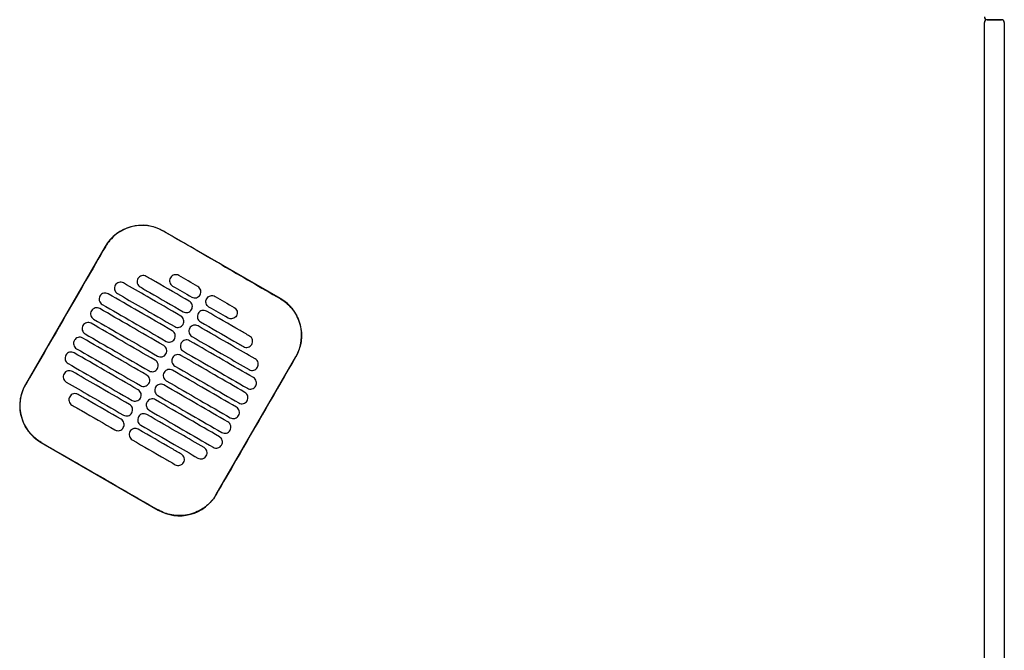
# Model space of a CAD drawing. Header units: metres. Extents: x 15.7 to 54.8, y -39.7 to 1.1.
# Tile 254 of 256: x 54.066 to 54.759, y -24.216 to -23.772. Entities that reach past the tile are written whole.
import ezdxf

# ---------------------------------------------------------------- set-up
doc = ezdxf.new("R2010")
doc.units = ezdxf.units.M
doc.header["$MEASUREMENT"] = 0
doc.layers.add('2D', color=252, linetype='Continuous')

# ---------------------------------------------------------------- blocks, each defined once
blk = doc.blocks.new('2D_QYOS_600')
for p, q in [((2.42804, -0.969), (2.43804, -0.969)), ((2.43804, -0.969), (2.42804, -0.969)), ((2.42604, -1.855), (2.42604, -0.971)), ((2.44004, -0.971), (2.44004, -1.855)), ((1.93053, -1.16532), (1.84827, -1.1178)), ((1.80728, -1.12877), (1.75126, -1.22576)), ((1.88548, -1.30329), (1.9415, -1.20631)), ((1.76223, -1.26674), (1.84449, -1.31426))]:
    blk.add_line(p, q)
for centre, radius, start, end in [((2.42804, -0.967), 0.002, 180, 270), ((2.42804, -0.971), 0.002, 90, 180), ((2.43804, -0.971), 0.002, 0, 90), ((1.83326, -1.14378), 0.03, 59.98651, 149.98651), ((1.91552, -1.1913), 0.03, 329.98651, 59.98651), ((1.77724, -1.24076), 0.03, 149.98651, 239.98651), ((1.8595, -1.28828), 0.03, 239.98651, 329.98651)]:
    blk.add_arc(centre, radius, start, end)
for points, knots in [([(1.84821, -1.1179), (1.84755, -1.11752), (1.84688, -1.11716), (1.84298, -1.11529), (1.83953, -1.11434), (1.8324, -1.11368), (1.82877, -1.11401), (1.82145, -1.11603), (1.81786, -1.11785), (1.81176, -1.12267), (1.80927, -1.12556), (1.80738, -1.12883)], [-8.20809, -8.20809, -8.20809, -8.20809, -7.978943, -7.978943, -6.912231, -6.912231, -5.830065, -5.830065, -4.632711, -4.632711, -3.498654, -3.498654, -3.498654, -3.498654]), ([(1.88934, -1.14167), (1.88771, -1.14073), (1.88609, -1.13979), (1.87058, -1.13083), (1.85919, -1.12425), (1.84821, -1.1179)], [-12.071476, -12.071476, -12.071476, -12.071476, -11.509189, -11.509189, -6.696301, -6.696301, -6.696301, -6.696301]), ([(1.80738, -1.12883), (1.80282, -1.13672), (1.79809, -1.14492), (1.77944, -1.17723), (1.7654, -1.20152), (1.75136, -1.22581)], [-3.18138, -3.18138, -3.18138, -3.18138, -2.673929, -2.673929, -1.133377, -1.133377, -1.133377, -1.133377]), ([(1.83617, -1.14973), (1.83575, -1.14949), (1.8352, -1.14927), (1.83402, -1.14912), (1.83346, -1.14916), (1.83239, -1.14944), (1.83187, -1.14969), (1.83091, -1.15042), (1.83054, -1.15088), (1.8303, -1.15131)], [-0.5513875, -0.5513875, -0.5513875, -0.5513875, -0.4031047, -0.4031047, -0.2776919, -0.2776919, -0.1471638, -0.1471638, 0, 0, 0, 0]), ([(1.86648, -1.16725), (1.85862, -1.1627), (1.85075, -1.15816), (1.84064, -1.15232), (1.83841, -1.15103), (1.83617, -1.14973)], [0.699452, 0.699452, 0.699452, 0.699452, 3.425217, 3.425217, 4.200582, 4.200582, 4.200582, 4.200582]), ([(1.85906, -1.1491), (1.85863, -1.14885), (1.85808, -1.14863), (1.8569, -1.14849), (1.85635, -1.14852), (1.85527, -1.1488), (1.85476, -1.14906), (1.8538, -1.14979), (1.85343, -1.15025), (1.85319, -1.15067)], [-0.5513269, -0.5513269, -0.5513269, -0.5513269, -0.4030891, -0.4030891, -0.2776846, -0.2776846, -0.1471626, -0.1471626, 0, 0, 0, 0]), ([(1.81434, -1.15595), (1.81409, -1.15637), (1.81387, -1.15692), (1.81373, -1.15811), (1.81376, -1.15866), (1.81404, -1.15974), (1.8143, -1.16025), (1.81502, -1.16121), (1.81548, -1.16157), (1.81591, -1.16182)], [-0.5553003, -0.5553003, -0.5553003, -0.5553003, -0.4045497, -0.4045497, -0.2782639, -0.2782639, -0.1472208, -0.1472208, 0, 0, 0, 0]), ([(1.82021, -1.15437), (1.81978, -1.15413), (1.81924, -1.15391), (1.81806, -1.15376), (1.8175, -1.1538), (1.81643, -1.15408), (1.81591, -1.15433), (1.81495, -1.15506), (1.81458, -1.15552), (1.81434, -1.15595)], [-0.5514248, -0.5514248, -0.5514248, -0.5514248, -0.4031161, -0.4031161, -0.2776965, -0.2776965, -0.1471644, -0.1471644, 0, 0, 0, 0]), ([(1.86048, -1.17764), (1.85261, -1.17309), (1.84475, -1.16855), (1.83132, -1.16079), (1.82576, -1.15758), (1.82021, -1.15437)], [0.699452, 0.699452, 0.699452, 0.699452, 3.42526, 3.42526, 5.350619, 5.350619, 5.350619, 5.350619]), ([(1.8303, -1.15131), (1.83005, -1.15173), (1.82983, -1.15228), (1.82969, -1.15347), (1.82972, -1.15402), (1.83, -1.1551), (1.83026, -1.15561), (1.83098, -1.15657), (1.83144, -1.15693), (1.83187, -1.15718)], [-0.5553353, -0.5553353, -0.5553353, -0.5553353, -0.4045593, -0.4045593, -0.278267, -0.278267, -0.1472205, -0.1472205, 0, 0, 0, 0]), ([(1.83187, -1.15718), (1.8341, -1.15847), (1.83634, -1.15977), (1.84645, -1.1656), (1.85431, -1.17015), (1.86218, -1.17469)], [2.649916, 2.649916, 2.649916, 2.649916, 3.425249, 3.425249, 6.151046, 6.151046, 6.151046, 6.151046]), ([(1.85319, -1.15067), (1.85294, -1.15109), (1.85272, -1.15164), (1.85257, -1.15283), (1.85261, -1.15339), (1.85289, -1.15446), (1.85314, -1.15498), (1.85387, -1.15593), (1.85433, -1.1563), (1.85475, -1.15654)], [-0.5553938, -0.5553938, -0.5553938, -0.5553938, -0.4045733, -0.4045733, -0.2782728, -0.2782728, -0.147221, -0.147221, 0, 0, 0, 0]), ([(1.87405, -1.16273), (1.8743, -1.1623), (1.87452, -1.16175), (1.87467, -1.16056), (1.87463, -1.16001), (1.87435, -1.15894), (1.8741, -1.15842), (1.87337, -1.15746), (1.87291, -1.1571), (1.87249, -1.15685)], [-0.5554178, -0.5554178, -0.5554178, -0.5554178, -0.4045751, -0.4045751, -0.2782741, -0.2782741, -0.1472211, -0.1472211, 0, 0, 0, 0]), ([(1.80357, -1.16359), (1.80333, -1.16401), (1.80311, -1.16456), (1.80296, -1.16575), (1.803, -1.1663), (1.80328, -1.16738), (1.80353, -1.16789), (1.80426, -1.16885), (1.80472, -1.16921), (1.80514, -1.16946)], [-0.5552876, -0.5552876, -0.5552876, -0.5552876, -0.4045446, -0.4045446, -0.2782629, -0.2782629, -0.1472212, -0.1472212, 0, 0, 0, 0]), ([(1.80944, -1.16201), (1.80902, -1.16177), (1.80847, -1.16155), (1.80729, -1.1614), (1.80674, -1.16144), (1.80566, -1.16172), (1.80514, -1.16197), (1.80418, -1.1627), (1.80382, -1.16316), (1.80357, -1.16359)], [-0.5514378, -0.5514378, -0.5514378, -0.5514378, -0.4031217, -0.4031217, -0.2776979, -0.2776979, -0.1471642, -0.1471642, 0, 0, 0, 0]), ([(1.85448, -1.18803), (1.84661, -1.18348), (1.83874, -1.17894), (1.82373, -1.17027), (1.81659, -1.16614), (1.80944, -1.16201)], [0.699452, 0.699452, 0.699452, 0.699452, 3.425292, 3.425292, 5.900643, 5.900643, 5.900643, 5.900643]), ([(1.81591, -1.16182), (1.82146, -1.16503), (1.82702, -1.16824), (1.84044, -1.17599), (1.84831, -1.18054), (1.85618, -1.18508)], [1.499949, 1.499949, 1.499949, 1.499949, 3.425284, 3.425284, 6.151116, 6.151116, 6.151116, 6.151116]), ([(1.86819, -1.1643), (1.86861, -1.16455), (1.86916, -1.16476), (1.87034, -1.16491), (1.87089, -1.16488), (1.87197, -1.16459), (1.87248, -1.16434), (1.87344, -1.16361), (1.87381, -1.16315), (1.87405, -1.16273)], [-0.5512937, -0.5512937, -0.5512937, -0.5512937, -0.403082, -0.403082, -0.27768, -0.27768, -0.1471612, -0.1471612, 0, 0, 0, 0]), ([(1.87873, -1.16543), (1.87898, -1.165), (1.87934, -1.16454), (1.8803, -1.16381), (1.88082, -1.16356), (1.88189, -1.16328), (1.88245, -1.16324), (1.88363, -1.16339), (1.88418, -1.16361), (1.8846, -1.16385)], [0, 0, 0, 0, 0.1471605, 0.1471605, 0.2776781, 0.2776781, 0.4030803, 0.4030803, 0.5512777, 0.5512777, 0.5512777, 0.5512777]), ([(1.80514, -1.16946), (1.81229, -1.17358), (1.81943, -1.17771), (1.83444, -1.18638), (1.84231, -1.19093), (1.85018, -1.19547)], [0.949973, 0.949973, 0.949973, 0.949973, 3.425307, 3.425307, 6.151164, 6.151164, 6.151164, 6.151164]), ([(1.86805, -1.17312), (1.8683, -1.17269), (1.86852, -1.17214), (1.86866, -1.17095), (1.86863, -1.1704), (1.86835, -1.16933), (1.86809, -1.16881), (1.86737, -1.16786), (1.86691, -1.16749), (1.86648, -1.16725)], [-0.5553983, -0.5553983, -0.5553983, -0.5553983, -0.4045681, -0.4045681, -0.278271, -0.278271, -0.1472202, -0.1472202, 0, 0, 0, 0]), ([(1.8803, -1.1713), (1.87987, -1.17105), (1.87942, -1.17069), (1.87869, -1.16973), (1.87844, -1.16922), (1.87815, -1.16814), (1.87812, -1.16759), (1.87827, -1.1664), (1.87849, -1.16585), (1.87873, -1.16543)], [0, 0, 0, 0, 0.1472222, 0.1472222, 0.2782773, 0.2782773, 0.4045795, 0.4045795, 0.5554397, 0.5554397, 0.5554397, 0.5554397]), ([(1.93047, -1.16542), (1.93053, -1.16545), (1.93059, -1.16549), (1.93406, -1.16752), (1.93705, -1.17018), (1.9418, -1.1765), (1.94352, -1.1801), (1.94538, -1.18741), (1.94563, -1.19102), (1.94491, -1.19753), (1.94415, -1.20041), (1.94251, -1.20421), (1.94199, -1.20525), (1.9414, -1.20625)], [8.273299, 8.273299, 8.273299, 8.273299, 8.293543, 8.293543, 9.48086, 9.48086, 10.665623, 10.665623, 11.74288, 11.74288, 12.632334, 12.632334, 12.981673, 12.981673, 12.981673, 12.981673]), ([(1.79757, -1.17398), (1.79733, -1.1744), (1.79711, -1.17495), (1.79696, -1.17614), (1.79699, -1.17669), (1.79728, -1.17777), (1.79753, -1.17828), (1.79826, -1.17924), (1.79871, -1.1796), (1.79914, -1.17985)], [-0.5552953, -0.5552953, -0.5552953, -0.5552953, -0.4045437, -0.4045437, -0.2782634, -0.2782634, -0.1472215, -0.1472215, 0, 0, 0, 0]), ([(1.80344, -1.1724), (1.80302, -1.17216), (1.80247, -1.17194), (1.80129, -1.17179), (1.80073, -1.17183), (1.79966, -1.17211), (1.79914, -1.17236), (1.79818, -1.17309), (1.79782, -1.17355), (1.79757, -1.17398)], [-0.5514274, -0.5514274, -0.5514274, -0.5514274, -0.4031209, -0.4031209, -0.2776962, -0.2776962, -0.1471634, -0.1471634, 0, 0, 0, 0]), ([(1.84848, -1.19842), (1.84061, -1.19387), (1.83274, -1.18933), (1.81773, -1.18066), (1.81058, -1.17653), (1.80344, -1.1724)], [0.699452, 0.699452, 0.699452, 0.699452, 3.425313, 3.425313, 5.900643, 5.900643, 5.900643, 5.900643]), ([(1.86205, -1.18351), (1.86229, -1.18309), (1.86251, -1.18253), (1.86266, -1.18135), (1.86263, -1.18079), (1.86234, -1.17972), (1.86209, -1.1792), (1.86136, -1.17825), (1.86091, -1.17788), (1.86048, -1.17764)], [-0.5553838, -0.5553838, -0.5553838, -0.5553838, -0.4045626, -0.4045626, -0.2782686, -0.2782686, -0.1472195, -0.1472195, 0, 0, 0, 0]), ([(1.86218, -1.17469), (1.86261, -1.17494), (1.86315, -1.17515), (1.86433, -1.1753), (1.86489, -1.17527), (1.86596, -1.17499), (1.86648, -1.17473), (1.86744, -1.174), (1.86781, -1.17354), (1.86805, -1.17312)], [-0.5513071, -0.5513071, -0.5513071, -0.5513071, -0.4030846, -0.4030846, -0.2776802, -0.2776802, -0.1471604, -0.1471604, 0, 0, 0, 0]), ([(1.87273, -1.17582), (1.87248, -1.17624), (1.87226, -1.17679), (1.87212, -1.17798), (1.87215, -1.17853), (1.87243, -1.17961), (1.87269, -1.18012), (1.87341, -1.18108), (1.87387, -1.18144), (1.8743, -1.18169)], [-0.5554159, -0.5554159, -0.5554159, -0.5554159, -0.4045716, -0.4045716, -0.2782736, -0.2782736, -0.1472211, -0.1472211, 0, 0, 0, 0]), ([(1.8786, -1.17424), (1.87817, -1.174), (1.87763, -1.17378), (1.87645, -1.17363), (1.87589, -1.17367), (1.87482, -1.17395), (1.8743, -1.1742), (1.87334, -1.17493), (1.87297, -1.17539), (1.87273, -1.17582)], [-0.5512944, -0.5512944, -0.5512944, -0.5512944, -0.4030833, -0.4030833, -0.2776787, -0.2776787, -0.1471599, -0.1471599, 0, 0, 0, 0]), ([(1.90891, -1.19176), (1.90668, -1.19046), (1.90444, -1.18917), (1.89433, -1.18333), (1.88647, -1.17879), (1.8786, -1.17424)], [2.649852, 2.649852, 2.649852, 2.649852, 3.425217, 3.425217, 6.150983, 6.150983, 6.150983, 6.150983]), ([(1.8996, -1.17748), (1.89935, -1.17791), (1.89899, -1.17837), (1.89803, -1.1791), (1.89751, -1.17935), (1.89643, -1.17963), (1.89588, -1.17967), (1.8947, -1.17952), (1.89415, -1.1793), (1.89373, -1.17906)], [0, 0, 0, 0, 0.1471602, 0.1471602, 0.2776775, 0.2776775, 0.4030818, 0.4030818, 0.5512681, 0.5512681, 0.5512681, 0.5512681]), ([(1.89803, -1.17161), (1.89846, -1.17186), (1.89891, -1.17222), (1.89964, -1.17318), (1.89989, -1.17369), (1.90017, -1.17477), (1.90021, -1.17532), (1.90006, -1.17651), (1.89984, -1.17706), (1.8996, -1.17748)], [0, 0, 0, 0, 0.147223, 0.147223, 0.2782783, 0.2782783, 0.4045781, 0.4045781, 0.5554474, 0.5554474, 0.5554474, 0.5554474]), ([(1.79157, -1.18437), (1.79132, -1.18479), (1.7911, -1.18534), (1.79096, -1.18653), (1.79099, -1.18708), (1.79127, -1.18816), (1.79153, -1.18867), (1.79225, -1.18963), (1.79271, -1.18999), (1.79314, -1.19024)], [-0.5553076, -0.5553076, -0.5553076, -0.5553076, -0.4045445, -0.4045445, -0.2782646, -0.2782646, -0.1472219, -0.1472219, 0, 0, 0, 0]), ([(1.79744, -1.18279), (1.79701, -1.18255), (1.79647, -1.18233), (1.79529, -1.18218), (1.79473, -1.18222), (1.79366, -1.1825), (1.79314, -1.18275), (1.79218, -1.18348), (1.79181, -1.18394), (1.79157, -1.18437)], [-0.5514139, -0.5514139, -0.5514139, -0.5514139, -0.4031194, -0.4031194, -0.2776944, -0.2776944, -0.1471626, -0.1471626, 0, 0, 0, 0]), ([(1.84247, -1.20881), (1.83461, -1.20426), (1.82674, -1.19972), (1.81173, -1.19105), (1.80458, -1.18692), (1.79744, -1.18279)], [0.699452, 0.699452, 0.699452, 0.699452, 3.425322, 3.425322, 5.900643, 5.900643, 5.900643, 5.900643]), ([(1.79914, -1.17985), (1.80628, -1.18398), (1.81343, -1.1881), (1.82844, -1.19677), (1.83631, -1.20132), (1.84418, -1.20586)], [0.949998, 0.949998, 0.949998, 0.949998, 3.42532, 3.42532, 6.151189, 6.151189, 6.151189, 6.151189]), ([(1.85618, -1.18508), (1.8566, -1.18533), (1.85715, -1.18554), (1.85833, -1.18569), (1.85889, -1.18566), (1.85996, -1.18538), (1.86048, -1.18512), (1.86144, -1.18439), (1.8618, -1.18393), (1.86205, -1.18351)], [-0.5513171, -0.5513171, -0.5513171, -0.5513171, -0.4030867, -0.4030867, -0.2776803, -0.2776803, -0.1471597, -0.1471597, 0, 0, 0, 0]), ([(1.8726, -1.18463), (1.87217, -1.18439), (1.87162, -1.18417), (1.87044, -1.18402), (1.86989, -1.18406), (1.86881, -1.18434), (1.8683, -1.18459), (1.86734, -1.18532), (1.86697, -1.18578), (1.86673, -1.18621)], [-0.5513075, -0.5513075, -0.5513075, -0.5513075, -0.4030857, -0.4030857, -0.2776792, -0.2776792, -0.1471593, -0.1471593, 0, 0, 0, 0]), ([(1.91287, -1.2079), (1.90731, -1.20469), (1.90176, -1.20148), (1.88833, -1.19372), (1.88046, -1.18918), (1.8726, -1.18463)], [1.499901, 1.499901, 1.499901, 1.499901, 3.42526, 3.42526, 6.151068, 6.151068, 6.151068, 6.151068]), ([(1.8743, -1.18169), (1.88216, -1.18623), (1.89003, -1.19078), (1.90014, -1.19662), (1.90237, -1.19791), (1.90461, -1.1992)], [0.699452, 0.699452, 0.699452, 0.699452, 3.425249, 3.425249, 4.200582, 4.200582, 4.200582, 4.200582]), ([(1.79314, -1.19024), (1.80028, -1.19437), (1.80742, -1.19849), (1.82244, -1.20717), (1.8303, -1.21171), (1.83817, -1.21626)], [0.950001, 0.950001, 0.950001, 0.950001, 3.425322, 3.425322, 6.151192, 6.151192, 6.151192, 6.151192]), ([(1.85605, -1.1939), (1.85629, -1.19348), (1.85651, -1.19292), (1.85666, -1.19174), (1.85662, -1.19118), (1.85634, -1.19011), (1.85609, -1.18959), (1.85536, -1.18864), (1.8549, -1.18827), (1.85448, -1.18803)], [-0.5553742, -0.5553742, -0.5553742, -0.5553742, -0.4045587, -0.4045587, -0.278267, -0.278267, -0.1472191, -0.1472191, 0, 0, 0, 0]), ([(1.86673, -1.18621), (1.86648, -1.18663), (1.86626, -1.18718), (1.86611, -1.18837), (1.86615, -1.18892), (1.86643, -1.19), (1.86668, -1.19052), (1.86741, -1.19147), (1.86787, -1.19183), (1.86829, -1.19208)], [-0.555397, -0.555397, -0.555397, -0.555397, -0.4045652, -0.4045652, -0.2782705, -0.2782705, -0.1472202, -0.1472202, 0, 0, 0, 0]), ([(1.91048, -1.19763), (1.91073, -1.1972), (1.91095, -1.19665), (1.91109, -1.19546), (1.91106, -1.19491), (1.91078, -1.19384), (1.91052, -1.19332), (1.9098, -1.19237), (1.90934, -1.192), (1.90891, -1.19176)], [-0.555418, -0.555418, -0.555418, -0.555418, -0.4045683, -0.4045683, -0.2782762, -0.2782762, -0.1472238, -0.1472238, 0, 0, 0, 0]), ([(1.78557, -1.19476), (1.78532, -1.19518), (1.7851, -1.19573), (1.78495, -1.19692), (1.78499, -1.19747), (1.78527, -1.19855), (1.78552, -1.19907), (1.78625, -1.20002), (1.78671, -1.20039), (1.78713, -1.20063)], [-0.5553245, -0.5553245, -0.5553245, -0.5553245, -0.4045471, -0.4045471, -0.2782667, -0.2782667, -0.1472226, -0.1472226, 0, 0, 0, 0]), ([(1.79144, -1.19318), (1.79101, -1.19294), (1.79046, -1.19272), (1.78928, -1.19257), (1.78873, -1.19261), (1.78765, -1.19289), (1.78714, -1.19314), (1.78618, -1.19387), (1.78581, -1.19433), (1.78557, -1.19476)], [-0.551397, -0.551397, -0.551397, -0.551397, -0.4031173, -0.4031173, -0.2776925, -0.2776925, -0.1471621, -0.1471621, 0, 0, 0, 0]), ([(1.83647, -1.2192), (1.8286, -1.21465), (1.82074, -1.21011), (1.80572, -1.20144), (1.79858, -1.19731), (1.79144, -1.19318)], [0.699452, 0.699452, 0.699452, 0.699452, 3.425321, 3.425321, 5.900643, 5.900643, 5.900643, 5.900643]), ([(1.85004, -1.20429), (1.85029, -1.20387), (1.85051, -1.20332), (1.85066, -1.20213), (1.85062, -1.20157), (1.85034, -1.2005), (1.85009, -1.19998), (1.84936, -1.19903), (1.8489, -1.19866), (1.84848, -1.19842)], [-0.5553693, -0.5553693, -0.5553693, -0.5553693, -0.4045566, -0.4045566, -0.2782661, -0.2782661, -0.1472189, -0.1472189, 0, 0, 0, 0]), ([(1.85018, -1.19547), (1.8506, -1.19572), (1.85115, -1.19594), (1.85233, -1.19608), (1.85288, -1.19605), (1.85396, -1.19577), (1.85448, -1.19551), (1.85544, -1.19478), (1.8558, -1.19432), (1.85605, -1.1939)], [-0.5513237, -0.5513237, -0.5513237, -0.5513237, -0.4030882, -0.4030882, -0.2776804, -0.2776804, -0.1471592, -0.1471592, 0, 0, 0, 0]), ([(1.86072, -1.1966), (1.86048, -1.19702), (1.86026, -1.19757), (1.86011, -1.19876), (1.86015, -1.19931), (1.86043, -1.20039), (1.86068, -1.20091), (1.86141, -1.20186), (1.86187, -1.20223), (1.86229, -1.20247)], [-0.555383, -0.555383, -0.555383, -0.555383, -0.4045604, -0.4045604, -0.2782682, -0.2782682, -0.1472195, -0.1472195, 0, 0, 0, 0]), ([(1.86659, -1.19502), (1.86617, -1.19478), (1.86562, -1.19456), (1.86444, -1.19441), (1.86389, -1.19445), (1.86281, -1.19473), (1.86229, -1.19498), (1.86133, -1.19572), (1.86097, -1.19618), (1.86072, -1.1966)], [-0.5513173, -0.5513173, -0.5513173, -0.5513173, -0.4030875, -0.4030875, -0.2776797, -0.2776797, -0.147159, -0.147159, 0, 0, 0, 0]), ([(1.91163, -1.22104), (1.90448, -1.21691), (1.89734, -1.21279), (1.88233, -1.20411), (1.87446, -1.19957), (1.86659, -1.19502)], [0.949941, 0.949941, 0.949941, 0.949941, 3.425292, 3.425292, 6.151132, 6.151132, 6.151132, 6.151132]), ([(1.86829, -1.19208), (1.87616, -1.19663), (1.88403, -1.20117), (1.89745, -1.20893), (1.90301, -1.21214), (1.90857, -1.21535)], [0.699452, 0.699452, 0.699452, 0.699452, 3.425284, 3.425284, 5.350619, 5.350619, 5.350619, 5.350619]), ([(1.90461, -1.1992), (1.90504, -1.19945), (1.90558, -1.19966), (1.90676, -1.19981), (1.90732, -1.19978), (1.90839, -1.1995), (1.90891, -1.19924), (1.90987, -1.19851), (1.91024, -1.19805), (1.91048, -1.19763)], [-0.5513007, -0.5513007, -0.5513007, -0.5513007, -0.4030941, -0.4030941, -0.2776814, -0.2776814, -0.1471603, -0.1471603, 0, 0, 0, 0]), ([(1.77956, -1.20515), (1.77932, -1.20557), (1.7791, -1.20612), (1.77895, -1.20731), (1.77899, -1.20786), (1.77927, -1.20894), (1.77952, -1.20946), (1.78025, -1.21041), (1.78071, -1.21078), (1.78113, -1.21102)], [-0.5553462, -0.5553462, -0.5553462, -0.5553462, -0.4045514, -0.4045514, -0.2782696, -0.2782696, -0.1472236, -0.1472236, 0, 0, 0, 0]), ([(1.78543, -1.20357), (1.78501, -1.20333), (1.78446, -1.20311), (1.78328, -1.20296), (1.78273, -1.203), (1.78165, -1.20328), (1.78113, -1.20353), (1.78017, -1.20427), (1.77981, -1.20473), (1.77956, -1.20515)], [-0.551377, -0.551377, -0.551377, -0.551377, -0.4031143, -0.4031143, -0.2776905, -0.2776905, -0.1471617, -0.1471617, 0, 0, 0, 0]), ([(1.83047, -1.22959), (1.8226, -1.22505), (1.81473, -1.2205), (1.79972, -1.21183), (1.79258, -1.2077), (1.78543, -1.20357)], [0.699452, 0.699452, 0.699452, 0.699452, 3.425308, 3.425308, 5.900643, 5.900643, 5.900643, 5.900643]), ([(1.78713, -1.20063), (1.79428, -1.20476), (1.80142, -1.20888), (1.81643, -1.21756), (1.8243, -1.2221), (1.83217, -1.22665)], [0.949982, 0.949982, 0.949982, 0.949982, 3.425312, 3.425312, 6.151173, 6.151173, 6.151173, 6.151173]), ([(1.84418, -1.20586), (1.8446, -1.20611), (1.84515, -1.20633), (1.84633, -1.20648), (1.84688, -1.20644), (1.84796, -1.20616), (1.84848, -1.20591), (1.84943, -1.20517), (1.8498, -1.20471), (1.85004, -1.20429)], [-0.551327, -0.551327, -0.551327, -0.551327, -0.403089, -0.403089, -0.2776804, -0.2776804, -0.1471589, -0.1471589, 0, 0, 0, 0]), ([(1.86059, -1.20542), (1.86017, -1.20517), (1.85962, -1.20495), (1.85844, -1.2048), (1.85788, -1.20484), (1.85681, -1.20512), (1.85629, -1.20538), (1.85533, -1.20611), (1.85497, -1.20657), (1.85472, -1.20699)], [-0.5513238, -0.5513238, -0.5513238, -0.5513238, -0.4030887, -0.4030887, -0.27768, -0.27768, -0.1471588, -0.1471588, 0, 0, 0, 0]), ([(1.90563, -1.23143), (1.89848, -1.2273), (1.89134, -1.22318), (1.87633, -1.21451), (1.86846, -1.20996), (1.86059, -1.20542)], [0.949982, 0.949982, 0.949982, 0.949982, 3.425312, 3.425312, 6.151173, 6.151173, 6.151173, 6.151173]), ([(1.86229, -1.20247), (1.87016, -1.20702), (1.87803, -1.21156), (1.89304, -1.22023), (1.90018, -1.22436), (1.90733, -1.22849)], [0.699452, 0.699452, 0.699452, 0.699452, 3.425308, 3.425308, 5.900643, 5.900643, 5.900643, 5.900643]), ([(1.78113, -1.21102), (1.78828, -1.21515), (1.79542, -1.21928), (1.81043, -1.22795), (1.8183, -1.23249), (1.82617, -1.23704)], [0.949941, 0.949941, 0.949941, 0.949941, 3.425291, 3.425291, 6.151132, 6.151132, 6.151132, 6.151132]), ([(1.84404, -1.21468), (1.84429, -1.21426), (1.84451, -1.21371), (1.84465, -1.21252), (1.84462, -1.21197), (1.84434, -1.21089), (1.84408, -1.21037), (1.84336, -1.20942), (1.8429, -1.20905), (1.84247, -1.20881)], [-0.5553691, -0.5553691, -0.5553691, -0.5553691, -0.4045561, -0.4045561, -0.278266, -0.278266, -0.1472189, -0.1472189, 0, 0, 0, 0]), ([(1.85472, -1.20699), (1.85448, -1.20741), (1.85426, -1.20796), (1.85411, -1.20915), (1.85414, -1.20971), (1.85443, -1.21078), (1.85468, -1.2113), (1.85541, -1.21225), (1.85586, -1.21262), (1.85629, -1.21286)], [-0.5553737, -0.5553737, -0.5553737, -0.5553737, -0.4045574, -0.4045574, -0.2782667, -0.2782667, -0.1472191, -0.1472191, 0, 0, 0, 0]), ([(1.9414, -1.20625), (1.92736, -1.23054), (1.91332, -1.25484), (1.89466, -1.28717), (1.89002, -1.2952), (1.88538, -1.30323)], [1.133412, 1.133412, 1.133412, 1.133412, 2.681586, 2.681586, 3.193366, 3.193366, 3.193366, 3.193366]), ([(1.91444, -1.21377), (1.91468, -1.21335), (1.9149, -1.2128), (1.91505, -1.21161), (1.91501, -1.21106), (1.91473, -1.20998), (1.91448, -1.20946), (1.91375, -1.20851), (1.91329, -1.20814), (1.91287, -1.2079)], [-0.55538, -0.55538, -0.55538, -0.55538, -0.4045589, -0.4045589, -0.278273, -0.278273, -0.147224, -0.147224, 0, 0, 0, 0]), ([(1.77832, -1.21829), (1.77808, -1.21871), (1.77786, -1.21927), (1.77771, -1.22045), (1.77775, -1.22101), (1.77803, -1.22208), (1.77828, -1.2226), (1.77901, -1.22355), (1.77947, -1.22392), (1.77989, -1.22416)], [-0.5553798, -0.5553798, -0.5553798, -0.5553798, -0.4045588, -0.4045588, -0.278273, -0.278273, -0.147224, -0.147224, 0, 0, 0, 0]), ([(1.78419, -1.21672), (1.78377, -1.21647), (1.78322, -1.21626), (1.78204, -1.21611), (1.78149, -1.21614), (1.78041, -1.21642), (1.77989, -1.21668), (1.77893, -1.21741), (1.77857, -1.21787), (1.77832, -1.21829)], [-0.5513421, -0.5513421, -0.5513421, -0.5513421, -0.4031061, -0.4031061, -0.2776864, -0.2776864, -0.147161, -0.147161, 0, 0, 0, 0]), ([(1.82447, -1.23998), (1.8166, -1.23544), (1.80873, -1.23089), (1.79531, -1.22314), (1.78975, -1.21993), (1.78419, -1.21672)], [0.699452, 0.699452, 0.699452, 0.699452, 3.425284, 3.425284, 5.350619, 5.350619, 5.350619, 5.350619]), ([(1.83804, -1.22507), (1.83828, -1.22465), (1.8385, -1.2241), (1.83865, -1.22291), (1.83862, -1.22236), (1.83833, -1.22128), (1.83808, -1.22076), (1.83735, -1.21981), (1.8369, -1.21945), (1.83647, -1.2192)], [-0.5553737, -0.5553737, -0.5553737, -0.5553737, -0.4045574, -0.4045574, -0.2782667, -0.2782667, -0.1472191, -0.1472191, 0, 0, 0, 0]), ([(1.83817, -1.21626), (1.8386, -1.2165), (1.83914, -1.21672), (1.84033, -1.21687), (1.84088, -1.21683), (1.84195, -1.21655), (1.84247, -1.2163), (1.84343, -1.21556), (1.8438, -1.21511), (1.84404, -1.21468)], [-0.551327, -0.551327, -0.551327, -0.551327, -0.4030892, -0.4030892, -0.2776802, -0.2776802, -0.1471588, -0.1471588, 0, 0, 0, 0]), ([(1.84872, -1.21738), (1.84847, -1.2178), (1.84825, -1.21836), (1.84811, -1.21954), (1.84814, -1.2201), (1.84842, -1.22117), (1.84868, -1.22169), (1.8494, -1.22264), (1.84986, -1.22301), (1.85029, -1.22325)], [-0.5553691, -0.5553691, -0.5553691, -0.5553691, -0.4045561, -0.4045561, -0.278266, -0.278266, -0.1472189, -0.1472189, 0, 0, 0, 0]), ([(1.85459, -1.21581), (1.85416, -1.21556), (1.85362, -1.21534), (1.85244, -1.2152), (1.85188, -1.21523), (1.85081, -1.21551), (1.85029, -1.21577), (1.84933, -1.2165), (1.84896, -1.21696), (1.84872, -1.21738)], [-0.551327, -0.551327, -0.551327, -0.551327, -0.4030892, -0.4030892, -0.2776802, -0.2776802, -0.1471588, -0.1471588, 0, 0, 0, 0]), ([(1.89962, -1.24182), (1.89248, -1.2377), (1.88534, -1.23357), (1.87032, -1.2249), (1.86246, -1.22035), (1.85459, -1.21581)], [0.950001, 0.950001, 0.950001, 0.950001, 3.425322, 3.425322, 6.151192, 6.151192, 6.151192, 6.151192]), ([(1.85629, -1.21286), (1.86416, -1.21741), (1.87202, -1.22195), (1.88704, -1.23062), (1.89418, -1.23475), (1.90133, -1.23888)], [0.699452, 0.699452, 0.699452, 0.699452, 3.425321, 3.425321, 5.900643, 5.900643, 5.900643, 5.900643]), ([(1.90857, -1.21535), (1.90899, -1.21559), (1.90954, -1.21581), (1.91072, -1.21596), (1.91127, -1.21592), (1.91235, -1.21564), (1.91287, -1.21539), (1.91383, -1.21465), (1.91419, -1.21419), (1.91444, -1.21377)], [-0.551342, -0.551342, -0.551342, -0.551342, -0.4031061, -0.4031061, -0.2776864, -0.2776864, -0.147161, -0.147161, 0, 0, 0, 0]), ([(1.76229, -1.26664), (1.76101, -1.2659), (1.75978, -1.26507), (1.75663, -1.26256), (1.75485, -1.26073), (1.75332, -1.2587), (1.75103, -1.25564), (1.74934, -1.25216), (1.74737, -1.24477), (1.7471, -1.24092), (1.74804, -1.2333), (1.74924, -1.22959), (1.7512, -1.22608), (1.75128, -1.22595), (1.75136, -1.22581)], [17.619777, 17.619777, 17.619777, 17.619777, 18.064718, 18.064718, 18.827754, 18.827754, 18.827754, 19.97637, 19.97637, 21.122539, 21.122539, 22.281306, 22.281306, 22.328075, 22.328075, 22.328075, 22.328075]), ([(1.77989, -1.22416), (1.78545, -1.22737), (1.79101, -1.23058), (1.80443, -1.23834), (1.8123, -1.24288), (1.82017, -1.24743)], [1.499901, 1.499901, 1.499901, 1.499901, 3.42526, 3.42526, 6.151068, 6.151068, 6.151068, 6.151068]), ([(1.83217, -1.22665), (1.83259, -1.22689), (1.83314, -1.22711), (1.83432, -1.22726), (1.83488, -1.22722), (1.83595, -1.22694), (1.83647, -1.22669), (1.83743, -1.22596), (1.83779, -1.2255), (1.83804, -1.22507)], [-0.5513238, -0.5513238, -0.5513238, -0.5513238, -0.4030887, -0.4030887, -0.27768, -0.27768, -0.1471588, -0.1471588, 0, 0, 0, 0]), ([(1.84859, -1.2262), (1.84816, -1.22595), (1.84761, -1.22574), (1.84643, -1.22559), (1.84588, -1.22562), (1.8448, -1.2259), (1.84429, -1.22616), (1.84333, -1.22689), (1.84296, -1.22735), (1.84272, -1.22777)], [-0.5513269, -0.5513269, -0.5513269, -0.5513269, -0.403089, -0.403089, -0.2776804, -0.2776804, -0.1471589, -0.1471589, 0, 0, 0, 0]), ([(1.89362, -1.25221), (1.88648, -1.24809), (1.87933, -1.24396), (1.86432, -1.23529), (1.85645, -1.23074), (1.84859, -1.2262)], [0.949998, 0.949998, 0.949998, 0.949998, 3.42532, 3.42532, 6.151189, 6.151189, 6.151189, 6.151189]), ([(1.85029, -1.22325), (1.85815, -1.2278), (1.86602, -1.23234), (1.88103, -1.24102), (1.88818, -1.24514), (1.89532, -1.24927)], [0.699452, 0.699452, 0.699452, 0.699452, 3.425322, 3.425322, 5.900643, 5.900643, 5.900643, 5.900643]), ([(1.9132, -1.22691), (1.91344, -1.22649), (1.91366, -1.22594), (1.91381, -1.22475), (1.91377, -1.2242), (1.91349, -1.22312), (1.91324, -1.22261), (1.91251, -1.22165), (1.91205, -1.22129), (1.91163, -1.22104)], [-0.5553464, -0.5553464, -0.5553464, -0.5553464, -0.4045515, -0.4045515, -0.2782697, -0.2782697, -0.1472236, -0.1472236, 0, 0, 0, 0]), ([(1.78815, -1.23286), (1.78773, -1.23262), (1.78718, -1.2324), (1.786, -1.23225), (1.78544, -1.23229), (1.78437, -1.23257), (1.78385, -1.23282), (1.78289, -1.23355), (1.78252, -1.23401), (1.78228, -1.23444)], [-0.5513007, -0.5513007, -0.5513007, -0.5513007, -0.4030941, -0.4030941, -0.2776814, -0.2776814, -0.1471603, -0.1471603, 0, 0, 0, 0]), ([(1.81846, -1.25037), (1.8106, -1.24583), (1.80273, -1.24128), (1.79262, -1.23545), (1.79039, -1.23415), (1.78815, -1.23286)], [0.699452, 0.699452, 0.699452, 0.699452, 3.425249, 3.425249, 4.200582, 4.200582, 4.200582, 4.200582]), ([(1.83204, -1.23546), (1.83228, -1.23504), (1.8325, -1.23449), (1.83265, -1.2333), (1.83261, -1.23275), (1.83233, -1.23167), (1.83208, -1.23116), (1.83135, -1.2302), (1.83089, -1.22984), (1.83047, -1.22959)], [-0.555383, -0.555383, -0.555383, -0.555383, -0.4045605, -0.4045605, -0.2782682, -0.2782682, -0.1472195, -0.1472195, 0, 0, 0, 0]), ([(1.84272, -1.22777), (1.84247, -1.22819), (1.84225, -1.22875), (1.8421, -1.22993), (1.84214, -1.23049), (1.84242, -1.23156), (1.84267, -1.23208), (1.8434, -1.23303), (1.84386, -1.2334), (1.84428, -1.23364)], [-0.5553693, -0.5553693, -0.5553693, -0.5553693, -0.4045566, -0.4045566, -0.2782661, -0.2782661, -0.1472189, -0.1472189, 0, 0, 0, 0]), ([(1.90719, -1.2373), (1.90744, -1.23688), (1.90766, -1.23633), (1.90781, -1.23514), (1.90777, -1.23459), (1.90749, -1.23351), (1.90724, -1.233), (1.90651, -1.23204), (1.90605, -1.23168), (1.90563, -1.23143)], [-0.5553248, -0.5553248, -0.5553248, -0.5553248, -0.4045472, -0.4045472, -0.2782668, -0.2782668, -0.1472227, -0.1472227, 0, 0, 0, 0]), ([(1.90733, -1.22849), (1.90775, -1.22873), (1.9083, -1.22895), (1.90948, -1.2291), (1.91003, -1.22906), (1.91111, -1.22878), (1.91163, -1.22853), (1.91259, -1.2278), (1.91295, -1.22734), (1.9132, -1.22691)], [-0.5513769, -0.5513769, -0.5513769, -0.5513769, -0.4031143, -0.4031143, -0.2776905, -0.2776905, -0.1471617, -0.1471617, 0, 0, 0, 0]), ([(1.78228, -1.23444), (1.78204, -1.23486), (1.78182, -1.23541), (1.78167, -1.2366), (1.7817, -1.23715), (1.78198, -1.23822), (1.78224, -1.23874), (1.78296, -1.2397), (1.78342, -1.24006), (1.78385, -1.24031)], [-0.5554179, -0.5554179, -0.5554179, -0.5554179, -0.4045683, -0.4045683, -0.2782761, -0.2782761, -0.1472238, -0.1472238, 0, 0, 0, 0]), ([(1.78385, -1.24031), (1.78608, -1.2416), (1.78832, -1.24289), (1.79843, -1.24873), (1.8063, -1.25327), (1.81416, -1.25782)], [2.649852, 2.649852, 2.649852, 2.649852, 3.425217, 3.425217, 6.150982, 6.150982, 6.150982, 6.150982]), ([(1.82603, -1.24585), (1.82628, -1.24543), (1.8265, -1.24488), (1.82665, -1.24369), (1.82661, -1.24314), (1.82633, -1.24206), (1.82608, -1.24155), (1.82535, -1.24059), (1.82489, -1.24023), (1.82447, -1.23998)], [-0.5553971, -0.5553971, -0.5553971, -0.5553971, -0.4045652, -0.4045652, -0.2782705, -0.2782705, -0.1472202, -0.1472202, 0, 0, 0, 0]), ([(1.82617, -1.23704), (1.82659, -1.23728), (1.82714, -1.2375), (1.82832, -1.23765), (1.82887, -1.23761), (1.82995, -1.23733), (1.83047, -1.23708), (1.83143, -1.23635), (1.83179, -1.23589), (1.83204, -1.23546)], [-0.5513173, -0.5513173, -0.5513173, -0.5513173, -0.4030875, -0.4030875, -0.2776797, -0.2776797, -0.147159, -0.147159, 0, 0, 0, 0]), ([(1.83671, -1.23816), (1.83647, -1.23859), (1.83625, -1.23914), (1.8361, -1.24033), (1.83614, -1.24088), (1.83642, -1.24195), (1.83667, -1.24247), (1.8374, -1.24342), (1.83786, -1.24379), (1.83828, -1.24403)], [-0.5553742, -0.5553742, -0.5553742, -0.5553742, -0.4045587, -0.4045587, -0.278267, -0.278267, -0.1472191, -0.1472191, 0, 0, 0, 0]), ([(1.84258, -1.23659), (1.84216, -1.23634), (1.84161, -1.23613), (1.84043, -1.23598), (1.83988, -1.23601), (1.8388, -1.2363), (1.83828, -1.23655), (1.83732, -1.23728), (1.83696, -1.23774), (1.83671, -1.23816)], [-0.5513236, -0.5513236, -0.5513236, -0.5513236, -0.4030881, -0.4030881, -0.2776804, -0.2776804, -0.1471592, -0.1471592, 0, 0, 0, 0]), ([(1.88762, -1.2626), (1.88048, -1.25848), (1.87333, -1.25435), (1.85832, -1.24568), (1.85045, -1.24113), (1.84258, -1.23659)], [0.949972, 0.949972, 0.949972, 0.949972, 3.425307, 3.425307, 6.151164, 6.151164, 6.151164, 6.151164]), ([(1.84428, -1.23364), (1.85215, -1.23819), (1.86002, -1.24273), (1.87503, -1.25141), (1.88218, -1.25553), (1.88932, -1.25966)], [0.699452, 0.699452, 0.699452, 0.699452, 3.425313, 3.425313, 5.900643, 5.900643, 5.900643, 5.900643]), ([(1.90133, -1.23888), (1.90175, -1.23912), (1.9023, -1.23934), (1.90348, -1.23949), (1.90403, -1.23945), (1.90511, -1.23917), (1.90563, -1.23892), (1.90658, -1.23819), (1.90695, -1.23773), (1.90719, -1.2373)], [-0.5513969, -0.5513969, -0.5513969, -0.5513969, -0.4031172, -0.4031172, -0.2776925, -0.2776925, -0.1471621, -0.1471621, 0, 0, 0, 0]), ([(1.82017, -1.24743), (1.82059, -1.24767), (1.82114, -1.24789), (1.82232, -1.24804), (1.82287, -1.248), (1.82395, -1.24772), (1.82447, -1.24747), (1.82542, -1.24674), (1.82579, -1.24628), (1.82603, -1.24585)], [-0.5513075, -0.5513075, -0.5513075, -0.5513075, -0.4030857, -0.4030857, -0.2776792, -0.2776792, -0.1471593, -0.1471593, 0, 0, 0, 0]), ([(1.83658, -1.24698), (1.83616, -1.24673), (1.83561, -1.24652), (1.83443, -1.24637), (1.83387, -1.2464), (1.8328, -1.24669), (1.83228, -1.24694), (1.83132, -1.24767), (1.83096, -1.24813), (1.83071, -1.24855)], [-0.551317, -0.551317, -0.551317, -0.551317, -0.4030867, -0.4030867, -0.2776803, -0.2776803, -0.1471597, -0.1471597, 0, 0, 0, 0]), ([(1.87685, -1.27024), (1.8713, -1.26703), (1.86574, -1.26382), (1.85232, -1.25607), (1.84445, -1.25152), (1.83658, -1.24698)], [1.499949, 1.499949, 1.499949, 1.499949, 3.425284, 3.425284, 6.151116, 6.151116, 6.151116, 6.151116]), ([(1.83828, -1.24403), (1.84615, -1.24858), (1.85402, -1.25312), (1.86903, -1.2618), (1.87617, -1.26592), (1.88332, -1.27005)], [0.699452, 0.699452, 0.699452, 0.699452, 3.425292, 3.425292, 5.900643, 5.900643, 5.900643, 5.900643]), ([(1.90119, -1.24769), (1.90144, -1.24727), (1.90166, -1.24672), (1.9018, -1.24553), (1.90177, -1.24498), (1.90149, -1.2439), (1.90123, -1.24339), (1.90051, -1.24243), (1.90005, -1.24207), (1.89962, -1.24182)], [-0.5553078, -0.5553078, -0.5553078, -0.5553078, -0.4045446, -0.4045446, -0.2782647, -0.2782647, -0.147222, -0.147222, 0, 0, 0, 0]), ([(1.82003, -1.25624), (1.82028, -1.25582), (1.8205, -1.25527), (1.82065, -1.25408), (1.82061, -1.25353), (1.82033, -1.25245), (1.82008, -1.25194), (1.81935, -1.25098), (1.81889, -1.25062), (1.81846, -1.25037)], [-0.555416, -0.555416, -0.555416, -0.555416, -0.4045716, -0.4045716, -0.2782736, -0.2782736, -0.1472211, -0.1472211, 0, 0, 0, 0]), ([(1.83071, -1.24855), (1.83047, -1.24898), (1.83025, -1.24953), (1.8301, -1.25072), (1.83013, -1.25127), (1.83042, -1.25234), (1.83067, -1.25286), (1.8314, -1.25382), (1.83185, -1.25418), (1.83228, -1.25443)], [-0.5553839, -0.5553839, -0.5553839, -0.5553839, -0.4045626, -0.4045626, -0.2782686, -0.2782686, -0.1472195, -0.1472195, 0, 0, 0, 0]), ([(1.89519, -1.25808), (1.89543, -1.25766), (1.89565, -1.25711), (1.8958, -1.25592), (1.89577, -1.25537), (1.89548, -1.2543), (1.89523, -1.25378), (1.8945, -1.25282), (1.89405, -1.25246), (1.89362, -1.25221)], [-0.5552955, -0.5552955, -0.5552955, -0.5552955, -0.4045438, -0.4045438, -0.2782634, -0.2782634, -0.1472215, -0.1472215, 0, 0, 0, 0]), ([(1.89532, -1.24927), (1.89575, -1.24951), (1.89629, -1.24973), (1.89748, -1.24988), (1.89803, -1.24984), (1.8991, -1.24956), (1.89962, -1.24931), (1.90058, -1.24858), (1.90095, -1.24812), (1.90119, -1.24769)], [-0.5514137, -0.5514137, -0.5514137, -0.5514137, -0.4031194, -0.4031194, -0.2776944, -0.2776944, -0.1471627, -0.1471627, 0, 0, 0, 0]), ([(1.81416, -1.25782), (1.81459, -1.25806), (1.81513, -1.25828), (1.81632, -1.25843), (1.81687, -1.25839), (1.81794, -1.25811), (1.81846, -1.25786), (1.81942, -1.25713), (1.81979, -1.25667), (1.82003, -1.25624)], [-0.5512944, -0.5512944, -0.5512944, -0.5512944, -0.4030833, -0.4030833, -0.2776787, -0.2776787, -0.1471599, -0.1471599, 0, 0, 0, 0]), ([(1.82471, -1.25895), (1.82446, -1.25937), (1.82424, -1.25992), (1.8241, -1.26111), (1.82413, -1.26166), (1.82441, -1.26273), (1.82467, -1.26325), (1.82539, -1.26421), (1.82585, -1.26457), (1.82628, -1.26482)], [-0.5553984, -0.5553984, -0.5553984, -0.5553984, -0.4045681, -0.4045681, -0.278271, -0.278271, -0.1472202, -0.1472202, 0, 0, 0, 0]), ([(1.83058, -1.25737), (1.83015, -1.25713), (1.82961, -1.25691), (1.82843, -1.25676), (1.82787, -1.2568), (1.8268, -1.25708), (1.82628, -1.25733), (1.82532, -1.25806), (1.82495, -1.25852), (1.82471, -1.25895)], [-0.551307, -0.551307, -0.551307, -0.551307, -0.4030846, -0.4030846, -0.2776802, -0.2776802, -0.1471604, -0.1471604, 0, 0, 0, 0]), ([(1.86089, -1.27488), (1.85866, -1.27359), (1.85642, -1.2723), (1.84631, -1.26646), (1.83845, -1.26191), (1.83058, -1.25737)], [2.649916, 2.649916, 2.649916, 2.649916, 3.425249, 3.425249, 6.151046, 6.151046, 6.151046, 6.151046]), ([(1.83228, -1.25443), (1.84015, -1.25897), (1.84801, -1.26352), (1.86144, -1.27127), (1.867, -1.27448), (1.87255, -1.27769)], [0.699452, 0.699452, 0.699452, 0.699452, 3.42526, 3.42526, 5.350619, 5.350619, 5.350619, 5.350619]), ([(1.88932, -1.25966), (1.88974, -1.2599), (1.89029, -1.26012), (1.89147, -1.26027), (1.89203, -1.26023), (1.8931, -1.25995), (1.89362, -1.2597), (1.89458, -1.25897), (1.89494, -1.25851), (1.89519, -1.25808)], [-0.5514273, -0.5514273, -0.5514273, -0.5514273, -0.4031209, -0.4031209, -0.2776962, -0.2776962, -0.1471634, -0.1471634, 0, 0, 0, 0]), ([(1.76229, -1.26664), (1.77288, -1.27276), (1.78391, -1.27912), (1.79938, -1.28806), (1.80142, -1.28924), (1.80342, -1.29039)], [-21.78268, -21.78268, -21.78268, -21.78268, -17.142885, -17.142885, -16.423665, -16.423665, -16.423665, -16.423665]), ([(1.82628, -1.26482), (1.83414, -1.26936), (1.84201, -1.27391), (1.85212, -1.27974), (1.85435, -1.28104), (1.85659, -1.28233)], [0.699452, 0.699452, 0.699452, 0.699452, 3.425217, 3.425217, 4.200582, 4.200582, 4.200582, 4.200582]), ([(1.88919, -1.26848), (1.88943, -1.26805), (1.88965, -1.2675), (1.8898, -1.26631), (1.88976, -1.26576), (1.88948, -1.26469), (1.88923, -1.26417), (1.8885, -1.26321), (1.88804, -1.26285), (1.88762, -1.2626)], [-0.5552879, -0.5552879, -0.5552879, -0.5552879, -0.4045447, -0.4045447, -0.2782629, -0.2782629, -0.1472212, -0.1472212, 0, 0, 0, 0]), ([(1.86246, -1.28075), (1.86271, -1.28033), (1.86293, -1.27978), (1.86307, -1.27859), (1.86304, -1.27804), (1.86276, -1.27696), (1.8625, -1.27645), (1.86178, -1.27549), (1.86132, -1.27513), (1.86089, -1.27488)], [-0.5553355, -0.5553355, -0.5553355, -0.5553355, -0.4045594, -0.4045594, -0.278267, -0.278267, -0.1472206, -0.1472206, 0, 0, 0, 0]), ([(1.87842, -1.27612), (1.87867, -1.27569), (1.87889, -1.27514), (1.87903, -1.27395), (1.879, -1.2734), (1.87872, -1.27233), (1.87846, -1.27181), (1.87774, -1.27085), (1.87728, -1.27049), (1.87685, -1.27024)], [-0.5553006, -0.5553006, -0.5553006, -0.5553006, -0.4045498, -0.4045498, -0.2782639, -0.2782639, -0.1472208, -0.1472208, 0, 0, 0, 0]), ([(1.88332, -1.27005), (1.88374, -1.2703), (1.88429, -1.27051), (1.88547, -1.27066), (1.88602, -1.27063), (1.8871, -1.27034), (1.88762, -1.27009), (1.88858, -1.26936), (1.88894, -1.2689), (1.88919, -1.26848)], [-0.5514376, -0.5514376, -0.5514376, -0.5514376, -0.4031217, -0.4031217, -0.2776979, -0.2776979, -0.1471642, -0.1471642, 0, 0, 0, 0]), ([(1.85659, -1.28233), (1.85702, -1.28257), (1.85756, -1.28279), (1.85874, -1.28294), (1.8593, -1.2829), (1.86037, -1.28262), (1.86089, -1.28237), (1.86185, -1.28164), (1.86222, -1.28118), (1.86246, -1.28075)], [-0.5513873, -0.5513873, -0.5513873, -0.5513873, -0.4031046, -0.4031046, -0.2776919, -0.2776919, -0.1471638, -0.1471638, 0, 0, 0, 0]), ([(1.87255, -1.27769), (1.87298, -1.27794), (1.87352, -1.27815), (1.87471, -1.2783), (1.87526, -1.27826), (1.87633, -1.27798), (1.87685, -1.27773), (1.87781, -1.277), (1.87818, -1.27654), (1.87842, -1.27612)], [-0.5514247, -0.5514247, -0.5514247, -0.5514247, -0.4031161, -0.4031161, -0.2776965, -0.2776965, -0.1471644, -0.1471644, 0, 0, 0, 0]), ([(1.88538, -1.30323), (1.88458, -1.30462), (1.88367, -1.30595), (1.88073, -1.30955), (1.87845, -1.3116), (1.87266, -1.3154), (1.86904, -1.31688), (1.86159, -1.31833), (1.85785, -1.31836), (1.85081, -1.31709), (1.84754, -1.31589), (1.84455, -1.31416)], [12.978915, 12.978915, 12.978915, 12.978915, 13.461173, 13.461173, 14.374287, 14.374287, 15.53872, 15.53872, 16.650066, 16.650066, 17.687358, 17.687358, 17.687358, 17.687358])]:
    blk.add_open_spline(points, degree=3, knots=knots)
for points in [[(1.88934, -1.14167), (1.90305, -1.14959), (1.91676, -1.1575), (1.93047, -1.16542)], [(1.87249, -1.15685), (1.86801, -1.15427), (1.86353, -1.15168), (1.85906, -1.1491)], [(1.85475, -1.15654), (1.85923, -1.15913), (1.86371, -1.16172), (1.86819, -1.1643)], [(1.8846, -1.16385), (1.88908, -1.16644), (1.89355, -1.16902), (1.89803, -1.17161)], [(1.89373, -1.17906), (1.88925, -1.17647), (1.88478, -1.17388), (1.8803, -1.1713)], [(1.80342, -1.29039), (1.81713, -1.29831), (1.83084, -1.30624), (1.84455, -1.31416)]]:
    blk.add_open_spline(points, degree=3)

msp = doc.modelspace()

# ---------------------------------------------------------------- block references
at = {"layer": '2D'}
msp.add_blockref('2D_QYOS_600', (52.31931, -22.80251), dxfattribs=at)

doc.saveas('drawing.dxf')
